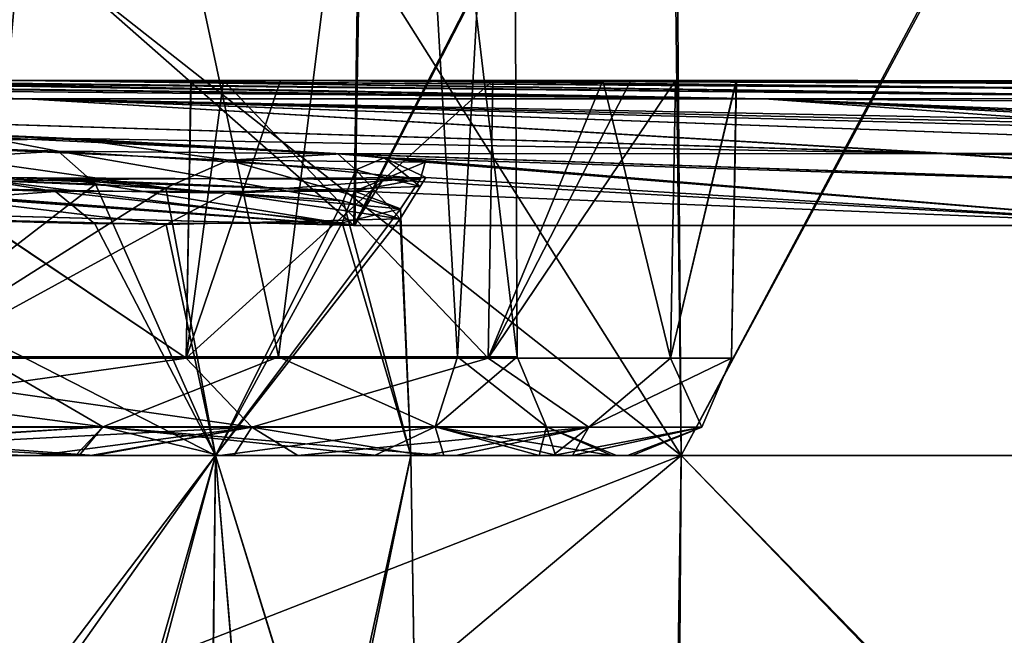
# Model space of a CAD drawing. Extents: x -65 to 803, y -691 to 80.
# Tile 140 of 256: x 47.25 to 51.71, y -1.51 to 1.28. Entities that reach past the tile are written whole.
import ezdxf

# ---------------------------------------------------------------- set-up
doc = ezdxf.new("R2010")
doc.units = 0
doc.header["$LTSCALE"] = 101.851852
for name, color, linetype in [('407', 7, 'CONTINUOUS'), ('410', 7, 'CONTINUOUS'), ('411', 7, 'CONTINUOUS'), ('412', 7, 'CONTINUOUS'), ('413', 7, 'CONTINUOUS'), ('414', 7, 'CONTINUOUS'), ('415', 7, 'CONTINUOUS'), ('417', 7, 'CONTINUOUS'), ('459', 7, 'CONTINUOUS'), ('474', 7, 'CONTINUOUS'), ('504', 7, 'CONTINUOUS'), ('522', 7, 'CONTINUOUS'), ('554', 7, 'CONTINUOUS'), ('557', 7, 'CONTINUOUS'), ('566', 7, 'CONTINUOUS'), ('567', 7, 'CONTINUOUS'), ('568', 7, 'CONTINUOUS'), ('571', 7, 'CONTINUOUS'), ('574', 7, 'CONTINUOUS'), ('575', 7, 'CONTINUOUS'), ('576', 7, 'CONTINUOUS'), ('579', 7, 'CONTINUOUS')]:
    doc.layers.add(name, color=color, linetype=linetype)

msp = doc.modelspace()

# ---------------------------------------------------------------- linework, layer by layer
at = {"layer": '407', "color": 7, "linetype": 'CONTINUOUS'}
for points in [[(45.0117, 4.1698, -20.5561), (47.479, 4.1698, -13.9411), (45.2265, -0.2524, -20.1361), (45.0117, 4.1698, -20.5561)], [(47.479, 4.1698, 13.9411), (45.0117, 4.1698, 20.5561), (47.0835, -0.2524, 15.2984), (47.479, 4.1698, 13.9411)], [(45.2265, -0.2524, -20.1361), (47.479, 4.1698, -13.9411), (47.0835, -0.2524, -15.2984), (45.2265, -0.2524, -20.1361)], [(47.0835, -0.2524, -15.2984), (47.479, 4.1698, -13.9411), (48.4247, -0.2524, -10.293), (47.0835, -0.2524, -15.2984)], [(48.4247, -0.2524, 10.293), (47.479, 4.1698, 13.9411), (47.0835, -0.2524, 15.2984), (48.4247, -0.2524, 10.293)], [(47.479, 4.1698, -13.9411), (48.9797, 4.1698, -7.0422), (48.4247, -0.2524, -10.293), (47.479, 4.1698, -13.9411)], [(48.9797, 4.1698, 7.0422), (47.479, 4.1698, 13.9411), (48.4247, -0.2524, 10.293), (48.9797, 4.1698, 7.0422)], [(48.4247, -0.2524, -10.293), (48.9797, 4.1698, -7.0422), (49.2354, -0.2524, -5.1748), (48.4247, -0.2524, -10.293)], [(49.2354, -0.2524, 5.1748), (48.9797, 4.1698, 7.0422), (48.4247, -0.2524, 10.293), (49.2354, -0.2524, 5.1748)], [(48.9797, 4.1698, -7.0422), (49.4834, 4.1698), (49.2354, -0.2524, -5.1748), (48.9797, 4.1698, -7.0422)], [(49.4834, 4.1698), (48.9797, 4.1698, 7.0422), (49.5066, -0.2524), (49.4834, 4.1698)], [(49.5066, -0.2524), (48.9797, 4.1698, 7.0422), (49.2354, -0.2524, 5.1748), (49.5066, -0.2524)], [(49.2354, -0.2524, -5.1748), (49.4834, 4.1698), (49.5066, -0.2524), (49.2354, -0.2524, -5.1748)]]:
    msp.add_3dface(points, dxfattribs=at)
at = {"layer": '410', "color": 7, "linetype": 'CONTINUOUS'}
for points in [[(47.0835, -0.2524, -15.2984), (47.6285, -0.5691, -13.985), (45.1534, -0.5691, -20.6209), (47.0835, -0.2524, -15.2984)], [(45.2265, -0.2524, 20.1361), (45.1534, -0.5691, 20.6209), (47.6285, -0.5691, 13.985), (45.2265, -0.2524, 20.1361)], [(47.0835, -0.2524, 15.2984), (45.2265, -0.2524, 20.1361), (47.6285, -0.5691, 13.985), (47.0835, -0.2524, 15.2984)], [(47.0835, -0.2524, -15.2984), (48.4247, -0.2524, -10.293), (47.6285, -0.5691, -13.985), (47.0835, -0.2524, -15.2984)], [(48.4247, -0.2524, 10.293), (47.0835, -0.2524, 15.2984), (47.6285, -0.5691, 13.985), (48.4247, -0.2524, 10.293)], [(48.4247, -0.2524, -10.293), (49.134, -0.5691, -7.0644), (47.6285, -0.5691, -13.985), (48.4247, -0.2524, -10.293)], [(48.4247, -0.2524, 10.293), (47.6285, -0.5691, 13.985), (49.134, -0.5691, 7.0644), (48.4247, -0.2524, 10.293)], [(48.4247, -0.2524, -10.293), (49.2354, -0.2524, -5.1748), (49.134, -0.5691, -7.0644), (48.4247, -0.2524, -10.293)], [(49.2354, -0.2524, 5.1748), (48.4247, -0.2524, 10.293), (49.134, -0.5691, 7.0644), (49.2354, -0.2524, 5.1748)], [(49.2354, -0.2524, -5.1748), (49.5066, -0.2524), (49.134, -0.5691, -7.0644), (49.2354, -0.2524, -5.1748)], [(49.5066, -0.2524), (49.6392, -0.5691), (49.134, -0.5691, -7.0644), (49.5066, -0.2524)], [(49.2354, -0.2524, 5.1748), (49.134, -0.5691, 7.0644), (49.6392, -0.5691), (49.2354, -0.2524, 5.1748)], [(49.5066, -0.2524), (49.2354, -0.2524, 5.1748), (49.6392, -0.5691), (49.5066, -0.2524)], [(47.6285, -0.5691, 13.985), (45.1534, -0.5691, 20.6209), (47.5216, -0.7, 15.4062), (47.6285, -0.5691, 13.985)], [(47.5216, -0.7, 15.4062), (45.1534, -0.5691, 20.6209), (47.2668, -0.7, 16.171), (47.5216, -0.7, 15.4062)], [(47.2668, -0.7, 16.171), (45.1534, -0.5691, 20.6209), (45.6461, -0.7, 20.3), (47.2668, -0.7, 16.171)], [(45.1534, -0.5691, -20.6209), (47.6285, -0.5691, -13.985), (45.5012, -0.7, -20.6228), (45.1534, -0.5691, -20.6209)], [(45.5012, -0.7, -20.6228), (47.6285, -0.5691, -13.985), (45.6324, -0.7, -20.3308), (45.5012, -0.7, -20.6228)], [(45.6324, -0.7, -20.3308), (47.6285, -0.5691, -13.985), (47.5055, -0.7, -15.4558), (45.6324, -0.7, -20.3308)], [(47.5055, -0.7, -15.4558), (47.6285, -0.5691, -13.985), (48.1595, -0.7, -13.2792), (47.5055, -0.7, -15.4558)], [(48.8731, -0.7, 10.3475), (47.6285, -0.5691, 13.985), (47.5216, -0.7, 15.4062), (48.8731, -0.7, 10.3475)], [(49.134, -0.5691, 7.0644), (47.6285, -0.5691, 13.985), (49.1734, -0.7, 8.8116), (49.134, -0.5691, 7.0644)], [(49.1734, -0.7, 8.8116), (47.6285, -0.5691, 13.985), (48.8731, -0.7, 10.3475), (49.1734, -0.7, 8.8116)], [(47.6285, -0.5691, -13.985), (49.134, -0.5691, -7.0644), (48.1595, -0.7, -13.2792), (47.6285, -0.5691, -13.985)], [(48.1595, -0.7, -13.2792), (49.134, -0.5691, -7.0644), (48.8592, -0.7, -10.4132), (48.1595, -0.7, -13.2792)], [(48.8592, -0.7, -10.4132), (49.134, -0.5691, -7.0644), (49.6056, -0.7, -5.9113), (48.8592, -0.7, -10.4132)], [(49.6392, -0.5691), (49.134, -0.5691, 7.0644), (49.9355, -0.7, 1.4517), (49.6392, -0.5691)], [(49.9355, -0.7, 1.4517), (49.134, -0.5691, 7.0644), (49.6872, -0.7, 5.1801), (49.9355, -0.7, 1.4517)], [(49.6872, -0.7, 5.1801), (49.134, -0.5691, 7.0644), (49.1734, -0.7, 8.8116), (49.6872, -0.7, 5.1801)], [(49.134, -0.5691, -7.0644), (49.6392, -0.5691), (49.6056, -0.7, -5.9113), (49.134, -0.5691, -7.0644)], [(49.6056, -0.7, -5.9113), (49.6392, -0.5691), (49.6792, -0.7, -5.2562), (49.6056, -0.7, -5.9113)], [(49.6792, -0.7, -5.2562), (49.6392, -0.5691), (49.9565, -0.7, -0.0398), (49.6792, -0.7, -5.2562)], [(49.9565, -0.7, -0.0398), (49.6392, -0.5691), (49.9355, -0.7, 1.4517), (49.9565, -0.7, -0.0398)]]:
    msp.add_3dface(points, dxfattribs=at)
at = {"layer": '411', "color": 7, "linetype": 'CONTINUOUS'}
for points in [[(45.6324, -0.7, -20.3308), (47.5055, -0.7, -15.4558), (45.4667, -0.7, -20.8694), (45.6324, -0.7, -20.3308)], [(45.4667, -0.7, -20.8694), (47.5055, -0.7, -15.4558), (47.5891, -0.7, -15.428), (45.4667, -0.7, -20.8694)], [(47.2668, -0.7, 16.171), (45.6461, -0.7, 20.3), (45.8281, -0.7, 20.0634), (47.2668, -0.7, 16.171)], [(47.3302, -0.7, 16.2053), (47.2668, -0.7, 16.171), (45.8281, -0.7, 20.0634), (47.3302, -0.7, 16.2053)], [(47.5216, -0.7, 15.4062), (47.2668, -0.7, 16.171), (47.3302, -0.7, 16.2053), (47.5216, -0.7, 15.4062)], [(47.573, -0.7, 15.4778), (47.5216, -0.7, 15.4062), (47.3302, -0.7, 16.2053), (47.573, -0.7, 15.4778)], [(47.5055, -0.7, -15.4558), (48.1595, -0.7, -13.2792), (47.5891, -0.7, -15.428), (47.5055, -0.7, -15.4558)], [(48.8731, -0.7, 10.3475), (47.5216, -0.7, 15.4062), (48.5121, -0.7, 12.2202), (48.8731, -0.7, 10.3475)], [(48.5121, -0.7, 12.2202), (47.5216, -0.7, 15.4062), (47.573, -0.7, 15.4778), (48.5121, -0.7, 12.2202)], [(47.5891, -0.7, -15.428), (48.1595, -0.7, -13.2792), (48.2229, -0.7, -13.3163), (47.5891, -0.7, -15.428)], [(48.1595, -0.7, -13.2792), (48.8592, -0.7, -10.4132), (48.2229, -0.7, -13.3163), (48.1595, -0.7, -13.2792)], [(48.2229, -0.7, -13.3163), (48.8592, -0.7, -10.4132), (49.0829, -0.7, -9.6758), (48.2229, -0.7, -13.3163)], [(49.2291, -0.7, 8.903), (48.8731, -0.7, 10.3475), (48.5121, -0.7, 12.2202), (49.2291, -0.7, 8.903)], [(48.8592, -0.7, -10.4132), (49.6056, -0.7, -5.9113), (49.0829, -0.7, -9.6758), (48.8592, -0.7, -10.4132)], [(49.1734, -0.7, 8.8116), (48.8731, -0.7, 10.3475), (49.2291, -0.7, 8.903), (49.1734, -0.7, 8.8116)], [(49.0829, -0.7, -9.6758), (49.6056, -0.7, -5.9113), (49.6681, -0.7, -5.986), (49.0829, -0.7, -9.6758)], [(49.6872, -0.7, 5.1801), (49.1734, -0.7, 8.8116), (49.2291, -0.7, 8.903), (49.6872, -0.7, 5.1801)], [(49.7562, -0.7, 5.2031), (49.6872, -0.7, 5.1801), (49.2291, -0.7, 8.903), (49.7562, -0.7, 5.2031)], [(49.6056, -0.7, -5.9113), (49.6792, -0.7, -5.2562), (49.6681, -0.7, -5.986), (49.6056, -0.7, -5.9113)], [(49.6792, -0.7, -5.2562), (49.9565, -0.7, -0.0398), (49.6681, -0.7, -5.986), (49.6792, -0.7, -5.2562)], [(49.6681, -0.7, -5.986), (49.9565, -0.7, -0.0398), (50.0275, -0.7, 0.04), (49.6681, -0.7, -5.986)], [(49.9355, -0.7, 1.4517), (49.6872, -0.7, 5.1801), (49.7562, -0.7, 5.2031), (49.9355, -0.7, 1.4517)], [(50.0059, -0.7, 1.4736), (49.9355, -0.7, 1.4517), (49.7562, -0.7, 5.2031), (50.0059, -0.7, 1.4736)], [(49.9565, -0.7, -0.0398), (49.9355, -0.7, 1.4517), (50.0059, -0.7, 1.4736), (49.9565, -0.7, -0.0398)], [(50.0275, -0.7, 0.04), (49.9565, -0.7, -0.0398), (50.0059, -0.7, 1.4736), (50.0275, -0.7, 0.04)]]:
    msp.add_3dface(points, dxfattribs=at)
at = {"layer": '412', "color": 7, "linetype": 'CONTINUOUS'}
for points in [[(48.3037, -0.571, -14.1832), (46.1135, -0.2581, -20.531), (45.7935, -0.571, -20.9132), (48.3037, -0.571, -14.1832)], [(46.1135, -0.2581, 20.531), (48.0069, -0.2581, 15.5984), (45.7935, -0.571, 20.9132), (46.1135, -0.2581, 20.531)], [(45.7935, -0.571, 20.9132), (48.0069, -0.2581, 15.5984), (48.3037, -0.571, 14.1832), (45.7935, -0.571, 20.9132)], [(48.0069, -0.2581, -15.5984), (46.1135, -0.2581, -20.531), (48.3037, -0.571, -14.1832), (48.0069, -0.2581, -15.5984)], [(49.3744, -0.2581, -10.4949), (48.0069, -0.2581, -15.5984), (48.3037, -0.571, -14.1832), (49.3744, -0.2581, -10.4949)], [(48.0069, -0.2581, 15.5984), (49.3744, -0.2581, 10.4949), (48.3037, -0.571, 14.1832), (48.0069, -0.2581, 15.5984)], [(49.8305, -0.571, -7.1645), (49.3744, -0.2581, -10.4949), (48.3037, -0.571, -14.1832), (49.8305, -0.571, -7.1645)], [(48.3037, -0.571, 14.1832), (49.3744, -0.2581, 10.4949), (49.8305, -0.571, 7.1645), (48.3037, -0.571, 14.1832)], [(50.2009, -0.2581, -5.2763), (49.3744, -0.2581, -10.4949), (49.8305, -0.571, -7.1645), (50.2009, -0.2581, -5.2763)], [(49.3744, -0.2581, 10.4949), (50.2009, -0.2581, 5.2763), (49.8305, -0.571, 7.1645), (49.3744, -0.2581, 10.4949)], [(50.3429, -0.571), (50.2009, -0.2581, -5.2763), (49.8305, -0.571, -7.1645), (50.3429, -0.571)], [(50.2009, -0.2581, 5.2763), (50.4775, -0.2581), (49.8305, -0.571, 7.1645), (50.2009, -0.2581, 5.2763)], [(49.8305, -0.571, 7.1645), (50.4775, -0.2581), (50.3429, -0.571), (49.8305, -0.571, 7.1645)], [(50.4775, -0.2581), (50.2009, -0.2581, -5.2763), (50.3429, -0.571), (50.4775, -0.2581)], [(45.4667, -0.7, -20.8694), (47.5891, -0.7, -15.428), (45.7935, -0.571, -20.9132), (45.4667, -0.7, -20.8694)], [(47.5891, -0.7, -15.428), (48.3037, -0.571, -14.1832), (45.7935, -0.571, -20.9132), (47.5891, -0.7, -15.428)], [(45.8281, -0.7, 20.0634), (45.7935, -0.571, 20.9132), (48.3037, -0.571, 14.1832), (45.8281, -0.7, 20.0634)], [(47.3302, -0.7, 16.2053), (45.8281, -0.7, 20.0634), (48.3037, -0.571, 14.1832), (47.3302, -0.7, 16.2053)], [(47.573, -0.7, 15.4778), (47.3302, -0.7, 16.2053), (48.3037, -0.571, 14.1832), (47.573, -0.7, 15.4778)], [(48.5121, -0.7, 12.2202), (47.573, -0.7, 15.4778), (48.3037, -0.571, 14.1832), (48.5121, -0.7, 12.2202)], [(47.5891, -0.7, -15.428), (48.2229, -0.7, -13.3163), (48.3037, -0.571, -14.1832), (47.5891, -0.7, -15.428)], [(48.2229, -0.7, -13.3163), (49.0829, -0.7, -9.6758), (48.3037, -0.571, -14.1832), (48.2229, -0.7, -13.3163)], [(49.0829, -0.7, -9.6758), (49.8305, -0.571, -7.1645), (48.3037, -0.571, -14.1832), (49.0829, -0.7, -9.6758)], [(48.5121, -0.7, 12.2202), (48.3037, -0.571, 14.1832), (49.8305, -0.571, 7.1645), (48.5121, -0.7, 12.2202)], [(49.2291, -0.7, 8.903), (48.5121, -0.7, 12.2202), (49.8305, -0.571, 7.1645), (49.2291, -0.7, 8.903)], [(49.0829, -0.7, -9.6758), (49.6681, -0.7, -5.986), (49.8305, -0.571, -7.1645), (49.0829, -0.7, -9.6758)], [(49.7562, -0.7, 5.2031), (49.2291, -0.7, 8.903), (49.8305, -0.571, 7.1645), (49.7562, -0.7, 5.2031)], [(49.6681, -0.7, -5.986), (50.0275, -0.7, 0.04), (50.3429, -0.571), (49.6681, -0.7, -5.986)], [(49.6681, -0.7, -5.986), (50.3429, -0.571), (49.8305, -0.571, -7.1645), (49.6681, -0.7, -5.986)], [(50.0059, -0.7, 1.4736), (49.7562, -0.7, 5.2031), (50.3429, -0.571), (50.0059, -0.7, 1.4736)], [(49.7562, -0.7, 5.2031), (49.8305, -0.571, 7.1645), (50.3429, -0.571), (49.7562, -0.7, 5.2031)], [(50.0275, -0.7, 0.04), (50.0059, -0.7, 1.4736), (50.3429, -0.571), (50.0275, -0.7, 0.04)]]:
    msp.add_3dface(points, dxfattribs=at)
at = {"layer": '413', "color": 7, "linetype": 'CONTINUOUS'}
for points in [[(46.1135, -0.2581, -20.531), (48.0069, -0.2581, -15.5984), (46.134, 1, -20.5403), (46.1135, -0.2581, -20.531)], [(46.134, 1, -20.5403), (48.0069, -0.2581, -15.5984), (48.0276, 1, -15.6078), (46.134, 1, -20.5403)], [(48.0069, -0.2581, -15.5984), (49.3744, -0.2581, -10.4949), (48.1762, 1, -15.1429), (48.0069, -0.2581, -15.5984)], [(48.0276, 1, -15.6078), (48.0069, -0.2581, -15.5984), (48.1762, 1, -15.1429), (48.0276, 1, -15.6078)], [(48.1762, 1, -15.1429), (49.3744, -0.2581, -10.4949), (49.3958, 1, -10.5026), (48.1762, 1, -15.1429)], [(49.3744, -0.2581, -10.4949), (50.2009, -0.2581, -5.2763), (49.8951, 1, -7.7918), (49.3744, -0.2581, -10.4949)], [(49.3958, 1, -10.5026), (49.3744, -0.2581, -10.4949), (49.8951, 1, -7.7918), (49.3958, 1, -10.5026)], [(49.8951, 1, -7.7918), (50.2009, -0.2581, -5.2763), (50.2232, 1, -5.2807), (49.8951, 1, -7.7918)], [(50.2009, -0.2581, -5.2763), (50.4775, -0.2581), (50.4981, 1, -0.4284), (50.2009, -0.2581, -5.2763)], [(50.2232, 1, -5.2807), (50.2009, -0.2581, -5.2763), (50.4981, 1, -0.4284), (50.2232, 1, -5.2807)], [(50.4981, 1, -0.4284), (50.4775, -0.2581), (50.5, 1, 0), (50.4981, 1, -0.4284)]]:
    msp.add_3dface(points, dxfattribs=at)
at = {"layer": '414', "color": 7, "linetype": 'CONTINUOUS'}
for points in [[(48.0069, -0.2581, 15.5984), (46.1135, -0.2581, 20.531), (46.1398, 1, 20.5273), (48.0069, -0.2581, 15.5984)], [(48.0292, 1, 15.6027), (48.0069, -0.2581, 15.5984), (46.1398, 1, 20.5273), (48.0292, 1, 15.6027)], [(49.3744, -0.2581, 10.4949), (48.0069, -0.2581, 15.5984), (49.3957, 1, 10.5031), (49.3744, -0.2581, 10.4949)], [(49.3957, 1, 10.5031), (48.0069, -0.2581, 15.5984), (48.4333, 1, 14.2988), (49.3957, 1, 10.5031)], [(48.4333, 1, 14.2988), (48.0069, -0.2581, 15.5984), (48.0292, 1, 15.6027), (48.4333, 1, 14.2988)], [(50.2009, -0.2581, 5.2763), (49.3744, -0.2581, 10.4949), (50.2229, 1, 5.2834), (50.2009, -0.2581, 5.2763)], [(50.2229, 1, 5.2834), (49.3744, -0.2581, 10.4949), (50.0212, 1, 6.9374), (50.2229, 1, 5.2834)], [(50.0212, 1, 6.9374), (49.3744, -0.2581, 10.4949), (49.3957, 1, 10.5031), (50.0212, 1, 6.9374)], [(50.4775, -0.2581), (50.2009, -0.2581, 5.2763), (50.5, 1, 0), (50.4775, -0.2581)], [(50.5, 1, 0), (50.2009, -0.2581, 5.2763), (50.2229, 1, 5.2834), (50.5, 1, 0)]]:
    msp.add_3dface(points, dxfattribs=at)
at = {"layer": '415', "color": 7, "linetype": 'CONTINUOUS'}
for points in [[(45.6883, 1, -22.7744), (46.134, 1, -20.5403), (47.2569, 1, -19.3101), (45.6883, 1, -22.7744)], [(47.4263, 1, 18.8903), (46.1398, 1, 20.5273), (46.1105, 1, 21.907), (47.4263, 1, 18.8903)], [(46.134, 1, -20.5403), (48.0276, 1, -15.6078), (47.2569, 1, -19.3101), (46.134, 1, -20.5403)], [(48.0292, 1, 15.6027), (46.1398, 1, 20.5273), (47.4263, 1, 18.8903), (48.0292, 1, 15.6027)], [(48.0276, 1, -15.6078), (48.1762, 1, -15.1429), (47.2569, 1, -19.3101), (48.0276, 1, -15.6078)], [(47.2569, 1, -19.3101), (48.1762, 1, -15.1429), (48.5619, 1, -15.7426), (47.2569, 1, -19.3101)], [(48.5446, 1, 15.7959), (48.0292, 1, 15.6027), (47.4263, 1, 18.8903), (48.5446, 1, 15.7959)], [(48.4333, 1, 14.2988), (48.0292, 1, 15.6027), (48.5446, 1, 15.7959), (48.4333, 1, 14.2988)], [(48.1762, 1, -15.1429), (49.3958, 1, -10.5026), (48.7489, 1, -15.1535), (48.1762, 1, -15.1429)], [(48.5619, 1, -15.7426), (48.1762, 1, -15.1429), (48.7489, 1, -15.1535), (48.5619, 1, -15.7426)], [(49.3957, 1, 10.5031), (48.4333, 1, 14.2988), (48.9985, 1, 14.3265), (49.3957, 1, 10.5031)], [(48.9985, 1, 14.3265), (48.4333, 1, 14.2988), (48.5446, 1, 15.7959), (48.9985, 1, 14.3265)], [(48.7489, 1, -15.1535), (49.3958, 1, -10.5026), (49.7274, 1, -11.5444), (48.7489, 1, -15.1535)], [(49.9151, 1, 10.7039), (49.3957, 1, 10.5031), (48.9985, 1, 14.3265), (49.9151, 1, 10.7039)], [(50.0212, 1, 6.9374), (49.3957, 1, 10.5031), (49.9151, 1, 10.7039), (50.0212, 1, 6.9374)], [(49.3958, 1, -10.5026), (49.8951, 1, -7.7918), (49.7274, 1, -11.5444), (49.3958, 1, -10.5026)], [(49.7274, 1, -11.5444), (49.8951, 1, -7.7918), (50.4391, 1, -7.8742), (49.7274, 1, -11.5444)], [(49.8951, 1, -7.7918), (50.2232, 1, -5.2807), (50.4391, 1, -7.8742), (49.8951, 1, -7.7918)], [(50.5643, 1, 7.0243), (50.0212, 1, 6.9374), (49.9151, 1, 10.7039), (50.5643, 1, 7.0243)], [(50.2229, 1, 5.2834), (50.0212, 1, 6.9374), (50.5643, 1, 7.0243), (50.2229, 1, 5.2834)], [(50.5, 1, 0), (50.2229, 1, 5.2834), (50.5643, 1, 7.0243), (50.5, 1, 0)], [(50.2232, 1, -5.2807), (50.4981, 1, -0.4284), (50.4391, 1, -7.8742), (50.2232, 1, -5.2807)], [(50.4391, 1, -7.8742), (50.4981, 1, -0.4284), (50.8799, 1, -4.1627), (50.4391, 1, -7.8742)], [(50.4981, 1, -0.4284), (50.5, 1, 0), (50.5643, 1, 7.0243), (50.4981, 1, -0.4284)], [(50.8799, 1, -4.1627), (50.4981, 1, -0.4284), (51.048, 1, -0.4339), (50.8799, 1, -4.1627)], [(51.048, 1, -0.4339), (50.4981, 1, -0.4284), (50.927, 1, 3.5407), (51.048, 1, -0.4339)], [(50.927, 1, 3.5407), (50.4981, 1, -0.4284), (50.5643, 1, 7.0243), (50.927, 1, 3.5407)], [(51.0498, 1, 0.0422), (51.048, 1, -0.4339), (50.927, 1, 3.5407), (51.0498, 1, 0.0422)]]:
    msp.add_3dface(points, dxfattribs=at)
at = {"layer": '417', "color": 7, "linetype": 'CONTINUOUS'}
for points in [[(41.2936, 1, 30.0156), (38.8168, 1, 33.1566), (47.2835, 0.9172, 34.2691), (41.2936, 1, 30.0156)], [(47.2835, 0.9172, 34.2691), (38.8168, 1, 33.1566), (43.4225, 0.9172, 39.0459), (47.2835, 0.9172, 34.2691)], [(41.9602, 1, 29.0766), (41.2936, 1, 30.0156), (47.2835, 0.9172, 34.2691), (41.9602, 1, 29.0766)], [(41.2941, 1, -30.0149), (41.406, 1, -29.8604), (47.2874, 0.9172, -34.2637), (41.2941, 1, -30.0149)], [(43.426, 0.9172, -39.042), (41.2941, 1, -30.0149), (47.2874, 0.9172, -34.2637), (43.426, 0.9172, -39.042)], [(41.406, 1, -29.8604), (43.6896, 1, -26.406), (47.2874, 0.9172, -34.2637), (41.406, 1, -29.8604)], [(44.1814, 1, 25.575), (41.9602, 1, 29.0766), (50.6214, 0.9172, 29.1131), (44.1814, 1, 25.575)], [(50.6214, 0.9172, 29.1131), (41.9602, 1, 29.0766), (47.2835, 0.9172, 34.2691), (50.6214, 0.9172, 29.1131)], [(43.6896, 1, -26.406), (45.6883, 1, -22.7744), (50.6253, 0.9172, -29.1062), (43.6896, 1, -26.406)], [(47.2874, 0.9172, -34.2637), (43.6896, 1, -26.406), (50.6253, 0.9172, -29.1062), (47.2874, 0.9172, -34.2637)], [(46.1105, 1, 21.907), (44.1814, 1, 25.575), (50.6214, 0.9172, 29.1131), (46.1105, 1, 21.907)], [(45.6883, 1, -22.7744), (47.2569, 1, -19.3101), (53.3048, 0.9188, -23.655), (45.6883, 1, -22.7744)], [(50.6253, 0.9172, -29.1062), (45.6883, 1, -22.7744), (53.3048, 0.9188, -23.655), (50.6253, 0.9172, -29.1062)], [(47.4263, 1, 18.8903), (46.1105, 1, 21.907), (53.3063, 0.9187, 23.6785), (47.4263, 1, 18.8903)], [(53.3063, 0.9187, 23.6785), (46.1105, 1, 21.907), (50.6214, 0.9172, 29.1131), (53.3063, 0.9187, 23.6785)], [(47.2569, 1, -19.3101), (48.5619, 1, -15.7426), (53.0593, 0.9547, -19.3683), (47.2569, 1, -19.3101)], [(53.3048, 0.9188, -23.655), (47.2569, 1, -19.3101), (53.0593, 0.9547, -19.3683), (53.3048, 0.9188, -23.655)], [(48.5446, 1, 15.7959), (47.4263, 1, 18.8903), (53.0638, 0.9541, 19.4566), (48.5446, 1, 15.7959)], [(53.0638, 0.9541, 19.4566), (47.4263, 1, 18.8903), (53.3063, 0.9187, 23.6785), (53.0638, 0.9541, 19.4566)], [(48.9985, 1, 14.3265), (48.5446, 1, 15.7959), (52.7882, 0.9828, 13.103), (48.9985, 1, 14.3265)], [(52.7882, 0.9828, 13.103), (48.5446, 1, 15.7959), (53.0638, 0.9541, 19.4566), (52.7882, 0.9828, 13.103)], [(48.5619, 1, -15.7426), (48.7489, 1, -15.1535), (53.0593, 0.9547, -19.3683), (48.5619, 1, -15.7426)], [(48.7489, 1, -15.1535), (49.7274, 1, -11.5444), (52.7826, 0.9833, -12.9413), (48.7489, 1, -15.1535)], [(53.0593, 0.9547, -19.3683), (48.7489, 1, -15.1535), (52.7826, 0.9833, -12.9413), (53.0593, 0.9547, -19.3683)], [(49.9151, 1, 10.7039), (48.9985, 1, 14.3265), (52.7882, 0.9828, 13.103), (49.9151, 1, 10.7039)], [(49.7274, 1, -11.5444), (50.4391, 1, -7.8742), (52.7826, 0.9833, -12.9413), (49.7274, 1, -11.5444)], [(50.5643, 1, 7.0243), (49.9151, 1, 10.7039), (52.6186, 0.994, 6.671), (50.5643, 1, 7.0243)], [(52.6186, 0.994, 6.671), (49.9151, 1, 10.7039), (52.7882, 0.9828, 13.103), (52.6186, 0.994, 6.671)], [(50.4391, 1, -7.8742), (50.8799, 1, -4.1627), (52.6136, 0.9942, -6.3853), (50.4391, 1, -7.8742)], [(52.7826, 0.9833, -12.9413), (50.4391, 1, -7.8742), (52.6136, 0.9942, -6.3853), (52.7826, 0.9833, -12.9413)], [(50.927, 1, 3.5407), (50.5643, 1, 7.0243), (52.6186, 0.994, 6.671), (50.927, 1, 3.5407)], [(50.8799, 1, -4.1627), (51.048, 1, -0.4339), (52.6136, 0.9942, -6.3853), (50.8799, 1, -4.1627)], [(51.0498, 1, 0.0422), (50.927, 1, 3.5407), (52.5593, 0.9966, 0.1666), (51.0498, 1, 0.0422)], [(52.5593, 0.9966, 0.1666), (50.927, 1, 3.5407), (52.6186, 0.994, 6.671), (52.5593, 0.9966, 0.1666)], [(51.048, 1, -0.4339), (51.0498, 1, 0.0422), (52.6136, 0.9942, -6.3853), (51.048, 1, -0.4339)], [(52.6136, 0.9942, -6.3853), (51.0498, 1, 0.0422), (52.5593, 0.9966, 0.1666), (52.6136, 0.9942, -6.3853)], [(47.2835, 0.9172, 34.2691), (43.4225, 0.9172, 39.0459), (51.4579, 0.6684, 40.9228), (47.2835, 0.9172, 34.2691)], [(51.4579, 0.6684, 40.9228), (43.4225, 0.9172, 39.0459), (48.6941, 0.6681, 44.1868), (51.4579, 0.6684, 40.9228)], [(48.6941, 0.6681, 44.1868), (43.4225, 0.9172, 39.0459), (47.0211, 0.7558, 42.9206), (48.6941, 0.6681, 44.1868)], [(43.426, 0.9172, -39.042), (47.2874, 0.9172, -34.2637), (51.4308, 0.6684, -40.957), (43.426, 0.9172, -39.042)], [(45.0019, 0.8097, -42.9152), (43.426, 0.9172, -39.042), (47.4858, 0.737, -43.1156), (45.0019, 0.8097, -42.9152)], [(47.4858, 0.737, -43.1156), (43.426, 0.9172, -39.042), (51.4308, 0.6684, -40.957), (47.4858, 0.737, -43.1156)], [(50.6214, 0.9172, 29.1131), (47.2835, 0.9172, 34.2691), (53.9559, 0.7833, 32.3901), (50.6214, 0.9172, 29.1131)], [(53.9559, 0.7833, 32.3901), (47.2835, 0.9172, 34.2691), (54.027, 0.7595, 33.4947), (53.9559, 0.7833, 32.3901)], [(54.027, 0.7595, 33.4947), (47.2835, 0.9172, 34.2691), (54.0501, 0.7355, 34.6013), (54.027, 0.7595, 33.4947)], [(54.0501, 0.7355, 34.6013), (47.2835, 0.9172, 34.2691), (54.0478, 0.6697, 37.3942), (54.0501, 0.7355, 34.6013)], [(54.0478, 0.6697, 37.3942), (47.2835, 0.9172, 34.2691), (51.4579, 0.6684, 40.9228), (54.0478, 0.6697, 37.3942)], [(47.2874, 0.9172, -34.2637), (50.6253, 0.9172, -29.1062), (54.0478, 0.6697, -37.3942), (47.2874, 0.9172, -34.2637)], [(51.4308, 0.6684, -40.957), (47.2874, 0.9172, -34.2637), (54.0478, 0.6697, -37.3942), (51.4308, 0.6684, -40.957)], [(53.3063, 0.9187, 23.6785), (50.6214, 0.9172, 29.1131), (53.4473, 0.8943, 25.8197), (53.3063, 0.9187, 23.6785)], [(53.4473, 0.8943, 25.8197), (50.6214, 0.9172, 29.1131), (53.9559, 0.7833, 32.3901), (53.4473, 0.8943, 25.8197)], [(50.6253, 0.9172, -29.1062), (53.3048, 0.9188, -23.655), (53.449, 0.8939, -25.844), (50.6253, 0.9172, -29.1062)], [(54.0478, 0.6697, -37.3942), (50.6253, 0.9172, -29.1062), (54.0501, 0.7355, -34.6013), (54.0478, 0.6697, -37.3942)], [(54.0501, 0.7355, -34.6013), (50.6253, 0.9172, -29.1062), (54.027, 0.7595, -33.4947), (54.0501, 0.7355, -34.6013)], [(54.027, 0.7595, -33.4947), (50.6253, 0.9172, -29.1062), (53.9559, 0.7833, -32.3901), (54.027, 0.7595, -33.4947)], [(53.9559, 0.7833, -32.3901), (50.6253, 0.9172, -29.1062), (53.449, 0.8939, -25.844), (53.9559, 0.7833, -32.3901)], [(48.7116, 0.6667, -44.2134), (47.4858, 0.737, -43.1156), (51.4308, 0.6684, -40.957), (48.7116, 0.6667, -44.2134)], [(51.4308, 0.6684, -40.957), (54.0478, 0.6697, -37.3942), (54.0463, 0.625, -39.0511), (51.4308, 0.6684, -40.957)], [(54.0478, 0.6697, 37.3942), (51.4579, 0.6684, 40.9228), (54.0463, 0.625, 39.0511), (54.0478, 0.6697, 37.3942)], [(48.7706, 0.342, 52.6234), (44.2069, 0.6671, 48.7072), (43.5, 0.4844, 54.0414), (48.7706, 0.342, 52.6234)], [(48.767, 0.3421, -52.6255), (43.5, 0.4844, -54.0414), (44.5497, 0.6497, -48.9067), (48.767, 0.3421, -52.6255)], [(44.2069, 0.6671, 48.7072), (48.7706, 0.342, 52.6234), (44.9983, 0.6291, 49.0912), (44.2069, 0.6671, 48.7072)], [(47.0134, 0.5603, -49.0913), (48.767, 0.3421, -52.6255), (44.5497, 0.6497, -48.9067), (47.0134, 0.5603, -49.0913)], [(44.9983, 0.6291, 49.0912), (48.7706, 0.342, 52.6234), (47.477, 0.5508, 48.8987), (44.9983, 0.6291, 49.0912)], [(51.4579, 0.6684, 40.9228), (48.6941, 0.6681, 44.1868), (54.0414, 0.4844, 43.5), (51.4579, 0.6684, 40.9228)], [(54.0414, 0.4844, 43.5), (48.6941, 0.6681, 44.1868), (48.9031, 0.65, 44.5435), (54.0414, 0.4844, 43.5)], [(48.7116, 0.6667, -44.2134), (51.4308, 0.6684, -40.957), (54.0414, 0.4844, -43.5), (48.7116, 0.6667, -44.2134)], [(52.6234, 0.342, -48.7706), (48.7116, 0.6667, -44.2134), (54.0414, 0.4844, -43.5), (52.6234, 0.342, -48.7706)], [(48.7116, 0.6667, -44.2134), (52.6234, 0.342, -48.7706), (49.09, 0.6292, -44.9944), (48.7116, 0.6667, -44.2134)], [(49.09, 0.6292, -44.9944), (52.6234, 0.342, -48.7706), (48.8993, 0.5508, -47.4764), (49.09, 0.6292, -44.9944)], [(52.6255, 0.3421, 48.767), (54.0414, 0.4844, 43.5), (48.9031, 0.65, 44.5435), (52.6255, 0.3421, 48.767)], [(49.0924, 0.5604, 47.0101), (52.6255, 0.3421, 48.767), (48.9031, 0.65, 44.5435), (49.0924, 0.5604, 47.0101)], [(54.0414, 0.4844, -43.5), (51.4308, 0.6684, -40.957), (54.0463, 0.625, -39.0511), (54.0414, 0.4844, -43.5)], [(51.4579, 0.6684, 40.9228), (54.0414, 0.4844, 43.5), (54.0463, 0.625, 39.0511), (51.4579, 0.6684, 40.9228)], [(48.8993, 0.5508, -47.4764), (48.767, 0.3421, -52.6255), (47.0134, 0.5603, -49.0913), (48.8993, 0.5508, -47.4764)], [(47.477, 0.5508, 48.8987), (52.6255, 0.3421, 48.767), (49.0924, 0.5604, 47.0101), (47.477, 0.5508, 48.8987)], [(48.7706, 0.342, 52.6234), (52.6255, 0.3421, 48.767), (47.477, 0.5508, 48.8987), (48.7706, 0.342, 52.6234)], [(52.6234, 0.342, -48.7706), (48.767, 0.3421, -52.6255), (48.8993, 0.5508, -47.4764), (52.6234, 0.342, -48.7706)]]:
    msp.add_3dface(points, dxfattribs=at)
at = {"layer": '459', "color": 7, "linetype": 'CONTINUOUS'}
for points in [[(43.5, -0.7, -57), (46.967, 4.5024, -56.4532), (50.25, -0.7, -55.1913), (43.5, -0.7, -57)], [(46.967, 4.5024, -56.4532), (50.2103, 4.4309, -55.1108), (50.25, -0.7, -55.1913), (46.967, 4.5024, -56.4532)], [(50.2103, 4.4309, -55.1108), (52.9953, 4.4061, -52.9705), (50.25, -0.7, -55.1913), (50.2103, 4.4309, -55.1108)], [(50.25, -0.7, -55.1913), (52.9953, 4.4061, -52.9705), (55.1913, -0.7, -50.25), (50.25, -0.7, -55.1913)]]:
    msp.add_3dface(points, dxfattribs=at)
at = {"layer": '474', "color": 7, "linetype": 'CONTINUOUS'}
for points in [[(43.5, -0.7, 57), (46.9773, -3.4456, 56.4949), (50.25, -0.7, 55.1913), (43.5, -0.7, 57)], [(46.9773, -3.4456, 56.4949), (50.2301, -3.5191, 55.146), (50.25, -0.7, 55.1913), (46.9773, -3.4456, 56.4949)], [(50.2301, -3.5191, 55.146), (53.0235, -3.5445, 52.9981), (50.25, -0.7, 55.1913), (50.2301, -3.5191, 55.146)], [(50.25, -0.7, 55.1913), (53.0235, -3.5445, 52.9981), (55.1913, -0.7, 50.25), (50.25, -0.7, 55.1913)]]:
    msp.add_3dface(points, dxfattribs=at)
at = {"layer": '504', "color": 7, "linetype": 'CONTINUOUS'}
for points in [[(43.5, -0.7, -57), (50.25, -0.7, -55.1913), (43.5, -3.3342, -56.954), (43.5, -0.7, -57)], [(43.5, -3.3342, -56.954), (50.25, -0.7, -55.1913), (50.2074, -3.5186, -55.1591), (43.5, -3.3342, -56.954)], [(50.25, -0.7, -55.1913), (52.9981, -3.5445, -53.0235), (50.2074, -3.5186, -55.1591), (50.25, -0.7, -55.1913)], [(50.25, -0.7, -55.1913), (55.1913, -0.7, -50.25), (52.9981, -3.5445, -53.0235), (50.25, -0.7, -55.1913)]]:
    msp.add_3dface(points, dxfattribs=at)
at = {"layer": '522', "color": 7, "linetype": 'CONTINUOUS'}
for points in [[(50.1882, 4.4313, 55.1236), (43.5, 4.6108, 56.9073), (50.25, -0.7, 55.1913), (50.1882, 4.4313, 55.1236)], [(43.5, 4.6108, 56.9073), (43.5, -0.7, 57), (50.25, -0.7, 55.1913), (43.5, 4.6108, 56.9073)], [(52.9705, 4.4061, 52.9953), (50.1882, 4.4313, 55.1236), (50.25, -0.7, 55.1913), (52.9705, 4.4061, 52.9953)], [(52.9705, 4.4061, 52.9953), (50.25, -0.7, 55.1913), (55.1913, -0.7, 50.25), (52.9705, 4.4061, 52.9953)]]:
    msp.add_3dface(points, dxfattribs=at)
at = {"layer": '554', "color": 7, "linetype": 'CONTINUOUS'}
for points in [[(43.5, 0.4844, -54.0414), (48.767, 0.3421, -52.6255), (43.5, 4.973, -54.1981), (43.5, 0.4844, -54.0414)], [(43.5, 4.973, -54.1981), (48.767, 0.3421, -52.6255), (48.8342, 4.8309, -52.7677), (43.5, 4.973, -54.1981)], [(48.767, 0.3421, -52.6255), (51.0546, 4.8037, -51.0665), (48.8342, 4.8309, -52.7677), (48.767, 0.3421, -52.6255)], [(52.6234, 0.342, -48.7706), (52.761, 4.8325, -48.8459), (51.0546, 4.8037, -51.0665), (52.6234, 0.342, -48.7706)], [(48.767, 0.3421, -52.6255), (52.6234, 0.342, -48.7706), (51.0546, 4.8037, -51.0665), (48.767, 0.3421, -52.6255)]]:
    msp.add_3dface(points, dxfattribs=at)
at = {"layer": '557', "color": 7, "linetype": 'CONTINUOUS'}
for points in [[(43.5, 0.4844, 54.0414), (43.5, 4.9679, 54.1979), (48.8459, 4.8325, 52.761), (43.5, 0.4844, 54.0414)], [(48.7706, 0.342, 52.6234), (43.5, 0.4844, 54.0414), (48.8459, 4.8325, 52.761), (48.7706, 0.342, 52.6234)], [(48.7706, 0.342, 52.6234), (48.8459, 4.8325, 52.761), (51.0665, 4.8037, 51.0546), (48.7706, 0.342, 52.6234)], [(52.6255, 0.3421, 48.767), (51.0665, 4.8037, 51.0546), (52.7677, 4.8309, 48.8342), (52.6255, 0.3421, 48.767)], [(52.6255, 0.3421, 48.767), (48.7706, 0.342, 52.6234), (51.0665, 4.8037, 51.0546), (52.6255, 0.3421, 48.767)]]:
    msp.add_3dface(points, dxfattribs=at)
at = {"layer": '566', "color": 7, "linetype": 'CONTINUOUS'}
for points in [[(45.0019, 0.8097, -42.9152), (47.4858, 0.737, -43.1156), (46.4881, 0.7148, -42.9325), (45.0019, 0.8097, -42.9152)], [(46.0003, 0.5915, -42.9525), (46.4881, 0.7148, -42.9325), (47.9146, 0.5135, -43.6307), (46.0003, 0.5915, -42.9525)], [(46.4881, 0.7148, -42.9325), (47.4858, 0.737, -43.1156), (48.1984, 0.6384, -43.8056), (46.4881, 0.7148, -42.9325)], [(46.4881, 0.7148, -42.9325), (48.1984, 0.6384, -43.8056), (47.9146, 0.5135, -43.6307), (46.4881, 0.7148, -42.9325)], [(47.4858, 0.737, -43.1156), (48.7116, 0.6667, -44.2134), (48.1984, 0.6384, -43.8056), (47.4858, 0.737, -43.1156)], [(47.9146, 0.5135, -43.6307), (48.1984, 0.6384, -43.8056), (48.9777, 0.4188, -45.3656), (47.9146, 0.5135, -43.6307)], [(48.7116, 0.6667, -44.2134), (49.09, 0.6292, -44.9944), (48.1984, 0.6384, -43.8056), (48.7116, 0.6667, -44.2134)], [(48.1984, 0.6384, -43.8056), (49.09, 0.6292, -44.9944), (49.0686, 0.5537, -45.5156), (48.1984, 0.6384, -43.8056)], [(48.1984, 0.6384, -43.8056), (49.0686, 0.5537, -45.5156), (48.9777, 0.4188, -45.3656), (48.1984, 0.6384, -43.8056)], [(49.09, 0.6292, -44.9944), (48.8993, 0.5508, -47.4764), (49.0686, 0.5537, -45.5156), (49.09, 0.6292, -44.9944)], [(49.0686, 0.5537, -45.5156), (48.8993, 0.5508, -47.4764), (48.7693, 0.4976, -47.4093), (49.0686, 0.5537, -45.5156)], [(49.0686, 0.5537, -45.5156), (48.7693, 0.4976, -47.4093), (48.9777, 0.4188, -45.3656), (49.0686, 0.5537, -45.5156)], [(48.9777, 0.4188, -45.3656), (48.7693, 0.4976, -47.4093), (48.7134, 0.3545, -47.3784), (48.9777, 0.4188, -45.3656)]]:
    msp.add_3dface(points, dxfattribs=at)
at = {"layer": '567', "color": 7, "linetype": 'CONTINUOUS'}
for points in [[(47.4147, 0.4974, -48.7662), (47.0134, 0.5603, -49.0913), (45.5207, 0.5535, -49.0695), (47.4147, 0.4974, -48.7662)], [(47.4147, 0.4974, -48.7662), (45.5207, 0.5535, -49.0695), (46.0013, 0.3935, -49.0441), (47.4147, 0.4974, -48.7662)], [(48.8993, 0.5508, -47.4764), (47.0134, 0.5603, -49.0913), (48.7693, 0.4976, -47.4093), (48.8993, 0.5508, -47.4764)], [(48.7693, 0.4976, -47.4093), (47.0134, 0.5603, -49.0913), (47.4147, 0.4974, -48.7662), (48.7693, 0.4976, -47.4093)], [(47.5924, 0.3509, -48.5935), (47.4147, 0.4974, -48.7662), (46.0013, 0.3935, -49.0441), (47.5924, 0.3509, -48.5935)], [(48.7134, 0.3545, -47.3784), (48.7693, 0.4976, -47.4093), (47.4147, 0.4974, -48.7662), (48.7134, 0.3545, -47.3784)], [(48.7134, 0.3545, -47.3784), (47.4147, 0.4974, -48.7662), (47.5924, 0.3509, -48.5935), (48.7134, 0.3545, -47.3784)]]:
    msp.add_3dface(points, dxfattribs=at)
at = {"layer": '568', "color": 7, "linetype": 'CONTINUOUS'}
for points in [[(46.0003, 0.5915, -42.9525), (47.9146, 0.5135, -43.6307), (46, -0.7, -42.975), (46.0003, 0.5915, -42.9525)], [(46, -0.7, -42.975), (47.9146, 0.5135, -43.6307), (48.139, -0.7, -43.861), (46, -0.7, -42.975)], [(47.9146, 0.5135, -43.6307), (48.9777, 0.4188, -45.3656), (48.139, -0.7, -43.861), (47.9146, 0.5135, -43.6307)], [(48.139, -0.7, -43.861), (48.9777, 0.4188, -45.3656), (49.025, -0.7, -46), (48.139, -0.7, -43.861)], [(48.9777, 0.4188, -45.3656), (48.7134, 0.3545, -47.3784), (49.025, -0.7, -46), (48.9777, 0.4188, -45.3656)], [(46.0013, 0.3935, -49.0441), (46, -0.7, -49.025), (48.139, -0.7, -48.139), (46.0013, 0.3935, -49.0441)], [(47.5924, 0.3509, -48.5935), (46.0013, 0.3935, -49.0441), (48.139, -0.7, -48.139), (47.5924, 0.3509, -48.5935)], [(48.7134, 0.3545, -47.3784), (47.5924, 0.3509, -48.5935), (48.139, -0.7, -48.139), (48.7134, 0.3545, -47.3784)], [(49.025, -0.7, -46), (48.7134, 0.3545, -47.3784), (48.139, -0.7, -48.139), (49.025, -0.7, -46)]]:
    msp.add_3dface(points, dxfattribs=at)
at = {"layer": '571', "color": 7, "linetype": 'CONTINUOUS'}
for points in [[(48.139, -0.7, -48.139), (46, -0.7, -49.025), (47.3274, -3.7587, -48.7775), (48.139, -0.7, -48.139)], [(46, -0.7, -49.025), (46, -3.7199, -49.0777), (47.3274, -3.7587, -48.7775), (46, -0.7, -49.025)], [(46, -0.7, -42.975), (48.139, -0.7, -43.861), (46, -3.5175, -42.9258), (46, -0.7, -42.975)], [(46, -3.5175, -42.9258), (48.139, -0.7, -43.861), (48.1047, -3.6076, -43.7571), (46, -3.5175, -42.9258)], [(48.3951, -3.7673, -47.9342), (48.139, -0.7, -48.139), (47.3274, -3.7587, -48.7775), (48.3951, -3.7673, -47.9342)], [(48.1047, -3.6076, -43.7571), (48.139, -0.7, -43.861), (49.0708, -3.7122, -45.7963), (48.1047, -3.6076, -43.7571)], [(48.139, -0.7, -43.861), (49.025, -0.7, -46), (49.0708, -3.7122, -45.7963), (48.139, -0.7, -43.861)], [(49.025, -0.7, -46), (48.139, -0.7, -48.139), (48.3951, -3.7673, -47.9342), (49.025, -0.7, -46)], [(49.0708, -3.7122, -45.7963), (49.025, -0.7, -46), (48.3951, -3.7673, -47.9342), (49.0708, -3.7122, -45.7963)]]:
    msp.add_3dface(points, dxfattribs=at)
at = {"layer": '574', "color": 7, "linetype": 'CONTINUOUS'}
for points in [[(44.9983, 0.6291, 49.0912), (47.477, 0.5508, 48.8987), (46.476, 0.5201, 49.0705), (44.9983, 0.6291, 49.0912)], [(49.0663, 0.5194, 46.5005), (48.9031, 0.65, 44.5435), (48.7758, 0.5943, 44.6052), (49.0663, 0.5194, 46.5005)], [(49.0924, 0.5604, 47.0101), (48.9031, 0.65, 44.5435), (49.0663, 0.5194, 46.5005), (49.0924, 0.5604, 47.0101)], [(48.9765, 0.3725, 46.6362), (48.7758, 0.5943, 44.6052), (48.7183, 0.4538, 44.6274), (48.9765, 0.3725, 46.6362)], [(49.0663, 0.5194, 46.5005), (48.7758, 0.5943, 44.6052), (48.9765, 0.3725, 46.6362), (49.0663, 0.5194, 46.5005)], [(46.476, 0.5201, 49.0705), (47.477, 0.5508, 48.8987), (48.1883, 0.4896, 48.2059), (46.476, 0.5201, 49.0705)], [(47.477, 0.5508, 48.8987), (49.0924, 0.5604, 47.0101), (48.1883, 0.4896, 48.2059), (47.477, 0.5508, 48.8987)], [(48.1883, 0.4896, 48.2059), (49.0924, 0.5604, 47.0101), (49.0663, 0.5194, 46.5005), (48.1883, 0.4896, 48.2059)], [(45.9996, 0.3935, 49.0441), (46.476, 0.5201, 49.0705), (47.9156, 0.3474, 48.3647), (45.9996, 0.3935, 49.0441)], [(46.476, 0.5201, 49.0705), (48.1883, 0.4896, 48.2059), (47.9156, 0.3474, 48.3647), (46.476, 0.5201, 49.0705)], [(48.1883, 0.4896, 48.2059), (49.0663, 0.5194, 46.5005), (48.9765, 0.3725, 46.6362), (48.1883, 0.4896, 48.2059)], [(47.9156, 0.3474, 48.3647), (48.1883, 0.4896, 48.2059), (48.9765, 0.3725, 46.6362), (47.9156, 0.3474, 48.3647)]]:
    msp.add_3dface(points, dxfattribs=at)
at = {"layer": '575', "color": 7, "linetype": 'CONTINUOUS'}
for points in [[(47.4267, 0.679, 43.2412), (47.0211, 0.7558, 42.9206), (45.5314, 0.7409, 42.9297), (47.4267, 0.679, 43.2412)], [(47.4267, 0.679, 43.2412), (45.5314, 0.7409, 42.9297), (45.9967, 0.5916, 42.9525), (47.4267, 0.679, 43.2412)], [(48.6941, 0.6681, 44.1868), (47.0211, 0.7558, 42.9206), (47.4267, 0.679, 43.2412), (48.6941, 0.6681, 44.1868)], [(47.596, 0.5307, 43.405), (47.4267, 0.679, 43.2412), (45.9967, 0.5916, 42.9525), (47.596, 0.5307, 43.405)], [(48.7758, 0.5943, 44.6052), (48.6941, 0.6681, 44.1868), (47.4267, 0.679, 43.2412), (48.7758, 0.5943, 44.6052)], [(48.7183, 0.4538, 44.6274), (48.7758, 0.5943, 44.6052), (47.4267, 0.679, 43.2412), (48.7183, 0.4538, 44.6274)], [(48.7183, 0.4538, 44.6274), (47.4267, 0.679, 43.2412), (47.596, 0.5307, 43.405), (48.7183, 0.4538, 44.6274)], [(48.9031, 0.65, 44.5435), (48.6941, 0.6681, 44.1868), (48.7758, 0.5943, 44.6052), (48.9031, 0.65, 44.5435)]]:
    msp.add_3dface(points, dxfattribs=at)
at = {"layer": '576', "color": 7, "linetype": 'CONTINUOUS'}
for points in [[(47.596, 0.5307, 43.405), (45.9967, 0.5916, 42.9525), (46, -0.7, 42.975), (47.596, 0.5307, 43.405)], [(47.596, 0.5307, 43.405), (46, -0.7, 42.975), (48.139, -0.7, 43.861), (47.596, 0.5307, 43.405)], [(48.7183, 0.4538, 44.6274), (47.596, 0.5307, 43.405), (48.139, -0.7, 43.861), (48.7183, 0.4538, 44.6274)], [(49.025, -0.7, 46), (48.7183, 0.4538, 44.6274), (48.139, -0.7, 43.861), (49.025, -0.7, 46)], [(48.9765, 0.3725, 46.6362), (48.7183, 0.4538, 44.6274), (49.025, -0.7, 46), (48.9765, 0.3725, 46.6362)], [(45.9996, 0.3935, 49.0441), (47.9156, 0.3474, 48.3647), (46, -0.7, 49.025), (45.9996, 0.3935, 49.0441)], [(47.9156, 0.3474, 48.3647), (48.9765, 0.3725, 46.6362), (48.139, -0.7, 48.139), (47.9156, 0.3474, 48.3647)], [(48.139, -0.7, 48.139), (48.9765, 0.3725, 46.6362), (49.025, -0.7, 46), (48.139, -0.7, 48.139)], [(46, -0.7, 49.025), (47.9156, 0.3474, 48.3647), (48.139, -0.7, 48.139), (46, -0.7, 49.025)]]:
    msp.add_3dface(points, dxfattribs=at)
at = {"layer": '579', "color": 7, "linetype": 'CONTINUOUS'}
for points in [[(48.139, -0.7, 43.861), (46, -0.7, 42.975), (47.3198, -3.5656, 43.2226), (48.139, -0.7, 43.861)], [(46, -0.7, 42.975), (46, -3.5176, 42.9258), (47.3198, -3.5656, 43.2226), (46, -0.7, 42.975)], [(46, -0.7, 49.025), (48.139, -0.7, 48.139), (46, -3.72, 49.0777), (46, -0.7, 49.025)], [(46, -3.72, 49.0777), (48.139, -0.7, 48.139), (48.1076, -3.7681, 48.244), (46, -3.72, 49.0777)], [(48.385, -3.6268, 44.0573), (48.139, -0.7, 43.861), (47.3198, -3.5656, 43.2226), (48.385, -3.6268, 44.0573)], [(48.1076, -3.7681, 48.244), (48.139, -0.7, 48.139), (49.0714, -3.7271, 46.199), (48.1076, -3.7681, 48.244)], [(48.139, -0.7, 48.139), (49.025, -0.7, 46), (49.0714, -3.7271, 46.199), (48.139, -0.7, 48.139)], [(49.025, -0.7, 46), (48.139, -0.7, 43.861), (48.385, -3.6268, 44.0573), (49.025, -0.7, 46)], [(49.0714, -3.7271, 46.199), (49.025, -0.7, 46), (48.385, -3.6268, 44.0573), (49.0714, -3.7271, 46.199)]]:
    msp.add_3dface(points, dxfattribs=at)

doc.saveas('drawing.dxf')
